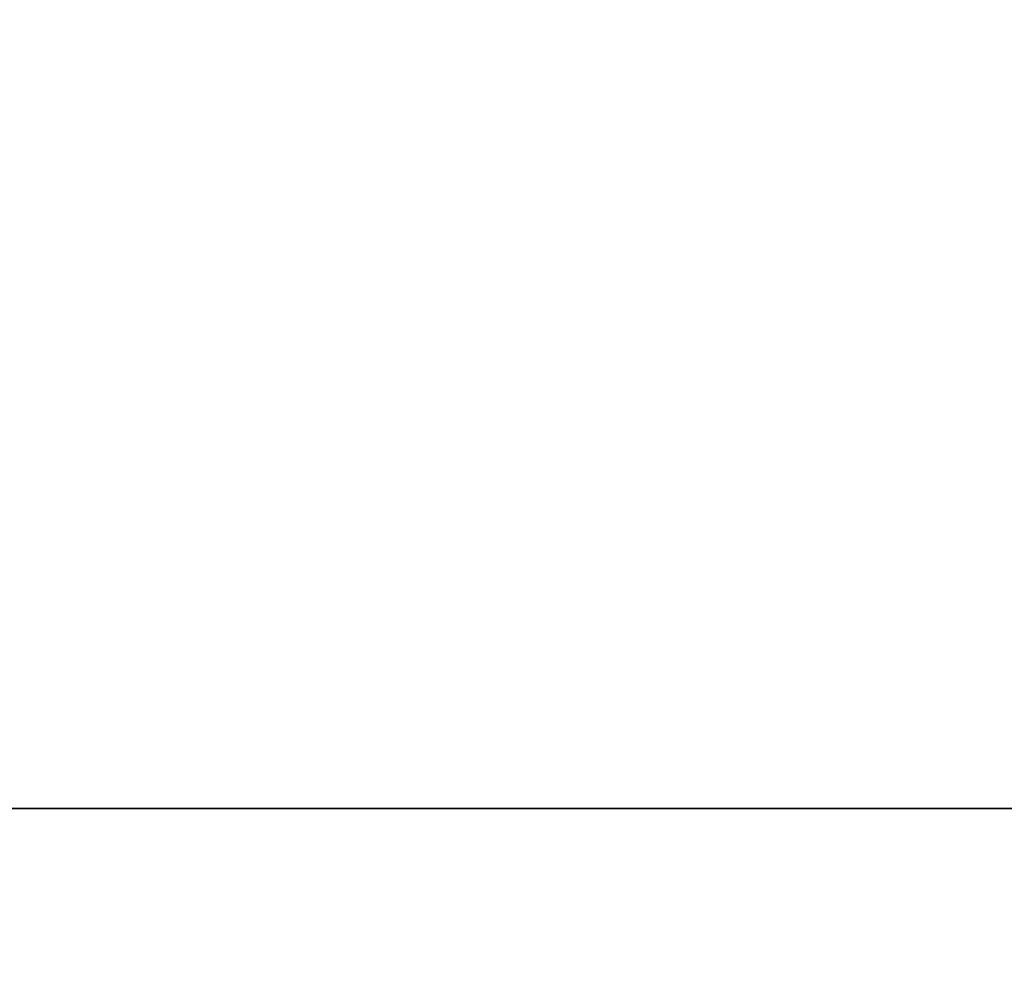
# Model space of a CAD drawing. Header units: millimetres. Extents: x -590 to 3690, y -120 to 127.
# Tile 230 of 256: x 436.56 to 439.25, y -35.43 to -32.85. Entities that reach past the tile are written whole.
import ezdxf

# ---------------------------------------------------------------- set-up
doc = ezdxf.new("R2010")
doc.units = ezdxf.units.MM
doc.layers.add('151', color=7, linetype='Continuous', true_color=0xffffff)

# ---------------------------------------------------------------- blocks, each defined once
blk = doc.blocks.new('UG_SURFACE_060')
at = {"layer": '151', "color": 41, "linetype": 'Continuous', "lineweight": 35}
for points in [[(487.75, -50, 2096.2501), (487.75, -35, 2096.2501), (-487.75, -35, 2096.2501), (-487.75, -50, 2096.2501)], [(487.75, -35, 2096.2501), (417.75, -35, 2026.2499), (-417.75, -35, 2026.2499), (-487.75, -35, 2096.2501)], [(417.75, -35, 2026.2499), (487.75, -35, 2096.2501), (487.75, -50, 2096.2501), (417.75, -50, 2026.2499)]]:
    blk.add_3dface(points, dxfattribs=at)
blk = doc.blocks.new('UG_SURFACE_061')
at = {"layer": '151', "color": 14, "linetype": 'Continuous', "lineweight": 35}
for points in [[(492.75, -47, 2101.2499), (492.75, -31.25, 2101.2499), (-492.75, -31.25, 2101.2499), (-492.75, -47, 2101.2499)], [(-487.75, -31.25, 2096.2501), (487.75, -31.25, 2096.2501), (487.75, -50, 2096.2501), (-487.75, -50, 2096.2501)]]:
    blk.add_3dface(points, dxfattribs=at)
blk = doc.blocks.new('UG_SURFACE_063')
at = {"layer": '151', "color": 7, "linetype": 'Continuous', "lineweight": 35}
for points in [[(493, -47, 2101.5), (493, -31.25, 2101.5), (-493, -31.25, 2101.5), (-493, -47, 2101.5)], [(-492.75, -47, 2101.2499), (-492.75, -31.25, 2101.2499), (492.75, -31.25, 2101.2499), (492.75, -47, 2101.2499)]]:
    blk.add_3dface(points, dxfattribs=at)
blk = doc.blocks.new('UG_SURFACE_065')
at = {"layer": '151', "color": 41, "linetype": 'Continuous', "lineweight": 35}
for points in [[(487.75, -35, 2096.2501), (487.75, -35, -7), (417.75, -35, -7), (417.75, -35, 2026.2499)], [(487.75, -35, -7), (487.75, -50, -7), (417.75, -50, -7), (417.75, -35, -7)], [(417.75, -50, 2026.2499), (487.75, -50, 2096.2501), (487.75, -35, 2096.2501), (417.75, -35, 2026.2499)]]:
    blk.add_3dface(points, dxfattribs=at)

msp = doc.modelspace()

# ---------------------------------------------------------------- linework, layer by layer
at = {"layer": '151', "color": 252, "linetype": 'Continuous', "lineweight": -3, "true_color": 0x939598}
for p, q in [((487.75, -35, 2096.25), (-487.75, -35, 2096.25)), ((417.75, -35, 2026.25), (487.75, -35, 2096.25)), ((417.75, -35, -7), (487.75, -35, -7)), ((487.75, -35, 2096.25), (417.75, -35, 2026.25))]:
    msp.add_line(p, q, dxfattribs=at)

# ---------------------------------------------------------------- block references
for name in ['UG_SURFACE_063', 'UG_SURFACE_061', 'UG_SURFACE_060', 'UG_SURFACE_065']:
    msp.add_blockref(name, (0, 0), dxfattribs=at)

doc.saveas('drawing.dxf')
